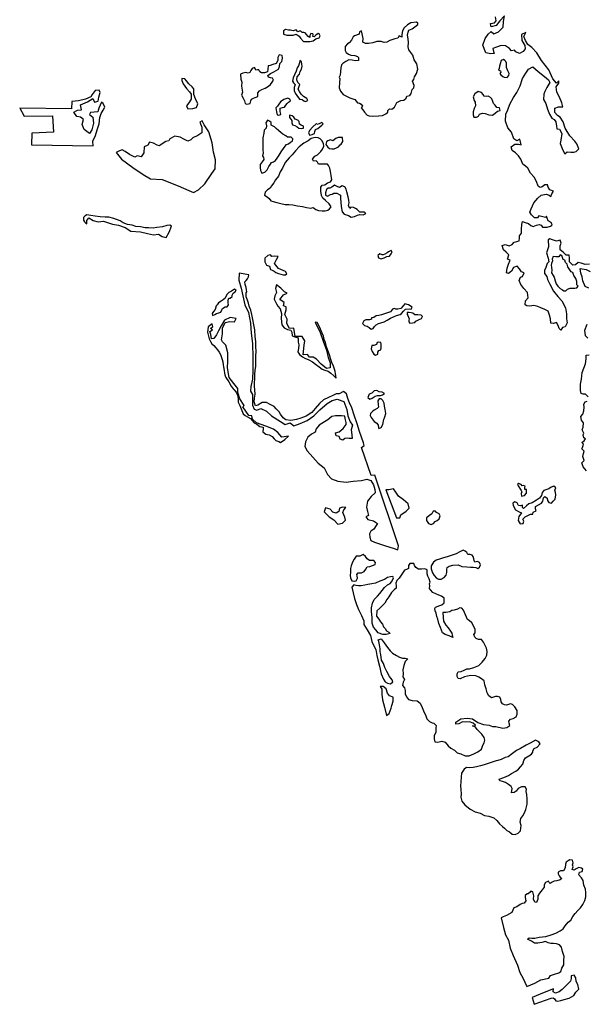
# Model space of a CAD drawing. Extents: x 167040 to 315899, y 721307 to 809380.
# Tile 1 of 20: x 205111 to 224155, y 728680 to 761761. Entities that reach past the tile are written whole.
import ezdxf

# ---------------------------------------------------------------- set-up
doc = ezdxf.new("R2010")
doc.units = 0
doc.layers.add('RPA', color=3, linetype='CONTINUOUS')

msp = doc.modelspace()

# ---------------------------------------------------------------- linework, layer by layer
at = {"layer": 'RPA', "color": 0}
for points in [[(224259, 753546), (224116, 753531), (223982, 753582), (223882, 753599), (223789, 753524), (223705, 753508), (223589, 753626), (223590, 753760), (223574, 753853), (223482, 753853), (223373, 753946), (223273, 754030), (223274, 754164), (223308, 754256), (223276, 754349), (223158, 754324), (223024, 754359), (222932, 754393), (222874, 754360), (222880, 754125), (222820, 753925), (222878, 753748), (222894, 753631), (222843, 753564), (222792, 753431), (222749, 753339), (222749, 753238), (222832, 753129), (222856, 753028), (222931, 752877), (223055, 752641), (223196, 752465), (223337, 752313), (223453, 752078), (223493, 751876), (223492, 751709), (223517, 751575), (223449, 751441), (223356, 751417), (223297, 751325), (223247, 751384), (223214, 751484), (223156, 751585), (223047, 751553), (222964, 751570), (222948, 751712), (222915, 751838), (222874, 751964), (222766, 752024), (222624, 752083), (222523, 752126), (222390, 752160), (222256, 752136), (222155, 752145), (222097, 752179), (222106, 752313), (222199, 752413), (222175, 752597), (222058, 752724), (221959, 752867), (221893, 752993), (221944, 753110), (222011, 753134), (222070, 753260), (221978, 753285), (221912, 753395), (221829, 753479), (221703, 753438), (221635, 753313), (221543, 753238), (221476, 753255), (221494, 753414), (221545, 753548), (221596, 753682), (221504, 753716), (221547, 753866), (221464, 753951), (221372, 754027), (221323, 754178), (221432, 754210), (221557, 754168), (221666, 754209), (221734, 754284), (221818, 754308), (221902, 754333), (221911, 754425), (221911, 754500), (221971, 754584), (221971, 754718), (221989, 754877), (222015, 754977), (222099, 754951), (222207, 754909), (222291, 754841), (222366, 754807), (222483, 754857), (222567, 754881), (222642, 754856), (222684, 754788), (222843, 754787), (222952, 754820), (222980, 754848), (223003, 754870), (222970, 754945), (222870, 755005), (222837, 755089), (222820, 755156), (222778, 755114), (222644, 755149), (222561, 755174), (222519, 755108), (222410, 755108), (222318, 755210), (222252, 755294), (222303, 755411), (222396, 755611), (222523, 755761), (222633, 755869), (222809, 755901), (222901, 755867), (222967, 755825), (223001, 755909), (223052, 756000), (222927, 756043), (222869, 756136), (222853, 756211), (222761, 756212), (222668, 756145), (222609, 756121), (222534, 756163), (222476, 756323), (222402, 756474), (222277, 756609), (222195, 756777), (222111, 756844), (222020, 756904), (221954, 757072), (221871, 757189), (221771, 757291), (221663, 757367), (221630, 757493), (221748, 757575), (221873, 757575), (221966, 757557), (221925, 757742), (221816, 757692), (221716, 757760), (221642, 757978), (221517, 758130), (221443, 758348), (221445, 758591), (221521, 758733), (221589, 758925), (221708, 759142), (221818, 759317), (221929, 759543), (222006, 759785), (222124, 759969), (222217, 760102), (222360, 760176), (222535, 760016), (222752, 759855), (222885, 759737), (222926, 759645), (222833, 759486), (222757, 759353), (222722, 759253), (222721, 759077), (222796, 758950), (222853, 758749), (222919, 758589), (222993, 758447), (223077, 758404), (223127, 758328), (223151, 758186), (223159, 758094), (223259, 758085), (223333, 757933), (223298, 757716), (223272, 757599), (223363, 757380), (223429, 757254), (223514, 757321), (223631, 757311), (223740, 757311), (223815, 757335), (223908, 757427), (223834, 757587), (223767, 757679), (223601, 757856), (223444, 758117), (223378, 758327), (223278, 758487), (223187, 758537), (223095, 758639), (223096, 758789), (223222, 758830), (223365, 758829), (223332, 758972), (223250, 759157), (223167, 759325), (223143, 759501), (223228, 759626), (223228, 759710), (223152, 759627), (223028, 759778), (222896, 760072), (222646, 760392), (222497, 760644), (222323, 760822), (222189, 760931), (222107, 761066), (222057, 761192), (222083, 761267), (222125, 761334), (221974, 761259), (221989, 761067), (222089, 760899), (222105, 760781), (222029, 760690), (221911, 760623), (221786, 760683), (221736, 760733), (221635, 760717), (221569, 760793), (221444, 760878), (221293, 760896), (221133, 760838), (221016, 760797), (221040, 760696), (221056, 760621), (220948, 760613), (220780, 760648), (220673, 760908), (220750, 761125), (220852, 761275), (220961, 761367), (221044, 761291), (221204, 761357), (221356, 761515), (221374, 761699), (221400, 761892), (221248, 761725), (221122, 761567), (220954, 761518), (220938, 761635), (221064, 761659), (221123, 761718), (221098, 761852)], [(224236, 752742), (224111, 752802), (224037, 752987), (224021, 753121), (223972, 753247), (223948, 753398), (224149, 753371), (224282, 753303)], [(224208, 751059), (224133, 751135), (224110, 751328), (224186, 751528)], [(224212, 749091), (224128, 749175), (224045, 749184), (223986, 749201), (223962, 749302), (223963, 749519), (223998, 749678), (224016, 749904), (224076, 750055), (224127, 750197), (224153, 750372), (224154, 750490), (224246, 750506)], [(224161, 746603), (224053, 746738), (224004, 746872), (224080, 746955), (224039, 747081), (224056, 747190), (224082, 747265), (224007, 747341), (224024, 747391), (224041, 747425), (224059, 747500), (224000, 747551), (224084, 747609), (224127, 747676), (224068, 747709), (224044, 747810), (224069, 747869), (224012, 747978), (224046, 748070), (224063, 748212), (223997, 748305), (223973, 748430), (224040, 748505), (224066, 748622), (224084, 748748), (224076, 748849), (224118, 748924), (224186, 748940)]]:
    msp.add_lwpolyline(points, dxfattribs=at)
for points in [[(216644, 758735), (216702, 758651), (216785, 758558), (216860, 758532), (216977, 758515), (217170, 758530), (217304, 758546), (217413, 758596), (217480, 758654), (217489, 758712), (217540, 758771), (217623, 758753), (217707, 758820), (217792, 758978), (217918, 759044), (218019, 759061), (218103, 759119), (218120, 759186), (218229, 759218), (218272, 759285), (218306, 759419), (218356, 759469), (218365, 759552), (218316, 759695), (218358, 759753), (218384, 759845), (218443, 759954), (218495, 760096), (218454, 760280), (218371, 760415), (218322, 760574), (218255, 760658), (218189, 760751), (218173, 760851), (218174, 760994), (218166, 761119), (218150, 761237), (218168, 761345), (218193, 761404), (218303, 761453), (218395, 761520), (218488, 761594), (218488, 761645), (218446, 761678), (218262, 761655), (218144, 761588), (218035, 761489), (217976, 761388), (217958, 761263), (217957, 761171), (217866, 761213), (217823, 761138), (217714, 761114), (217622, 761089), (217546, 761056), (217454, 761007), (217362, 760999), (217262, 761033), (217111, 761026), (216985, 760985), (216834, 760961), (216734, 760961), (216642, 761004), (216651, 761129), (216602, 761381), (216527, 761348), (216518, 761272), (216367, 761223), (216316, 761190), (216265, 761073), (216181, 760982), (216131, 760949), (216055, 760857), (216054, 760731), (216087, 760656), (216162, 760597), (216237, 760571), (216379, 760553), (216463, 760528), (216496, 760486), (216495, 760394), (216386, 760377), (216286, 760403), (216177, 760412), (216068, 760354), (215967, 760288), (215925, 760247), (215899, 760138), (215898, 760021), (215881, 759895), (215847, 759828), (215872, 759778), (215863, 759652), (215853, 759468), (215894, 759359), (215986, 759250), (216077, 759199), (216144, 759165), (216202, 759131), (216303, 759097), (216370, 759080), (216461, 758970), (216528, 758953), (216586, 758928), (216636, 758860), (216585, 758802)], [(214649, 761025), (214758, 761025), (214867, 761032), (214976, 761048), (215068, 761115), (215177, 761147), (215211, 761214), (215178, 761281), (215137, 761298), (215069, 761240), (215010, 761190), (214960, 761199), (214977, 761258), (214961, 761291), (214894, 761292), (214868, 761233), (214868, 761166), (214801, 761192), (214751, 761267), (214710, 761318), (214660, 761335), (214601, 761335), (214559, 761377), (214501, 761370), (214459, 761353), (214401, 761420), (214300, 761388), (214208, 761405), (214141, 761414), (214041, 761431), (213982, 761390), (213981, 761272), (214090, 761238), (214199, 761246), (214307, 761245), (214400, 761270), (214500, 761202), (214549, 761143)], [(212563, 759524), (212595, 759322), (212569, 759230), (212627, 759121), (212668, 759029), (212685, 758945), (212743, 758919), (212852, 758944), (212878, 759036), (212903, 759094), (212971, 759127), (213021, 759144), (213113, 759177), (213114, 759302), (213173, 759369), (213249, 759410), (213358, 759460), (213476, 759526), (213543, 759584), (213602, 759659), (213636, 759734), (213603, 759793), (213544, 759802), (213477, 759827), (213453, 759886), (213545, 759952), (213655, 760010), (213806, 760093), (213848, 760193), (213857, 760285), (213916, 760360), (213942, 760469), (213934, 760561), (213834, 760578), (213792, 760487), (213791, 760395), (213732, 760294), (213623, 760253), (213530, 760220), (213463, 760213), (213446, 760104), (213437, 760012), (213336, 759979), (213236, 759980), (213186, 760013), (213153, 760072), (213102, 760073), (213044, 760065), (213027, 760123), (213002, 760157), (212927, 760124), (212884, 760049), (212842, 759982), (212792, 759966), (212717, 759983), (212608, 759967), (212532, 759934), (212539, 759758), (212572, 759657)], [(214516, 759929), (214542, 760021), (214584, 760096), (214602, 760197), (214594, 760264), (214586, 760347), (214528, 760390), (214519, 760314), (214476, 760206), (214442, 760139), (214400, 760031), (214349, 759905), (214306, 759805), (214280, 759696), (214314, 759638), (214372, 759579), (214338, 759487), (214337, 759378), (214370, 759294), (214420, 759218), (214519, 759092), (214603, 759083), (214661, 759032), (214711, 759007), (214795, 759048), (214762, 759116), (214654, 759175), (214571, 759259), (214513, 759352), (214471, 759427), (214497, 759494), (214522, 759578), (214456, 759653), (214431, 759737), (214432, 759838)], [(221281, 759910), (221348, 759851), (221398, 759825), (221490, 759816), (221549, 759883), (221566, 759950), (221517, 760042), (221476, 760160), (221476, 760235), (221468, 760302), (221452, 760353), (221419, 760386), (221377, 760420), (221293, 760395), (221259, 760278), (221242, 760203), (221224, 760120), (221199, 760061), (221266, 760044), (221282, 759994), (221248, 759952)], [(210555, 759721), (210604, 759603), (210720, 759444), (210820, 759334), (210870, 759258), (210877, 759091), (210793, 758966), (210717, 758866), (210758, 758765), (210925, 758772), (211051, 758805), (211102, 758939), (211019, 759098), (210962, 759249), (210963, 759350), (210963, 759434), (210905, 759501), (210797, 759602), (210722, 759703), (210656, 759779), (210564, 759788)], [(207565, 757680), (207659, 757872), (207718, 758055), (207778, 758264), (207805, 758474), (207848, 758607), (207915, 758716), (207975, 758824), (207917, 758942), (207859, 758992), (207774, 758792), (207739, 758667), (207614, 758651), (207488, 758643), (207454, 758576), (207571, 758484), (207586, 758282), (207534, 758057), (207458, 757940), (207283, 758075), (207209, 758235), (207252, 758410), (207152, 758486), (207026, 758504), (206927, 758655), (207053, 758721), (207187, 758729), (207155, 758905), (207390, 758996), (207566, 759112), (207624, 758986), (207750, 759018), (207776, 759160), (207811, 759311), (207778, 759395), (207643, 759379), (207550, 759246), (207500, 759171), (207323, 759088), (207089, 759039), (206862, 759007), (206852, 758765), (205111, 758785), (205260, 758516), (206214, 758526), (206244, 757982), (205524, 757953), (205504, 757559), (207581, 757520)], [(220754, 758607), (220879, 758565), (221005, 758555), (221097, 758622), (221173, 758688), (221257, 758713), (221241, 758797), (221149, 758814), (221091, 758890), (221032, 758949), (221008, 759007), (220975, 759100), (220933, 759150), (220858, 759193), (220808, 759176), (220724, 759193), (220683, 759252), (220633, 759311), (220524, 759346), (220406, 759271), (220356, 759171), (220388, 759045), (220421, 758995), (220429, 758861), (220386, 758777), (220352, 758660), (220352, 758560), (220376, 758484), (220468, 758483), (220536, 758525), (220569, 758592), (220662, 758625)], [(213888, 758585), (213863, 758678), (213864, 758787), (213940, 758811), (214015, 758827), (214057, 758894), (214100, 758944), (214150, 758986), (214217, 759035), (214193, 759094), (214118, 759120), (213992, 759079), (213874, 758996), (213823, 758921), (213781, 758854), (213722, 758804), (213738, 758670), (213762, 758569), (213821, 758552), (213854, 758569)], [(214438, 758163), (214488, 758121), (214571, 758104), (214647, 758112), (214647, 758179), (214572, 758221), (214514, 758255), (214506, 758339), (214464, 758389), (214372, 758415), (214323, 758490), (214273, 758533), (214181, 758550), (214180, 758475), (214222, 758416), (214263, 758374), (214254, 758290), (214279, 758231), (214363, 758206)], [(208352, 757298), (208535, 757079), (208910, 756791), (209261, 756563), (209511, 756419), (209904, 756391), (210439, 756178), (210798, 756025), (210948, 755957), (211125, 756039), (211336, 756247), (211564, 756589), (211682, 756747), (211693, 757057), (211628, 757309), (211580, 757628), (211473, 757997), (211316, 758232), (211241, 758359), (211165, 758317), (211231, 758149), (211230, 757957), (211095, 757874), (210927, 757791), (210860, 757725), (210767, 757675), (210625, 757743), (210509, 757819), (210325, 757845), (210157, 757763), (210123, 757688), (210022, 757663), (209870, 757572), (209811, 757522), (209728, 757548), (209611, 757616), (209477, 757642), (209418, 757550), (209300, 757484), (209282, 757291), (209189, 757158), (209064, 757192), (208980, 757143), (208804, 757228), (208654, 757329), (208554, 757388), (208462, 757355)], [(213293, 757283), (213276, 757183), (213309, 757132), (213317, 757065), (213258, 756982), (213190, 756890), (213190, 756790), (213206, 756689), (213247, 756605), (213348, 756638), (213432, 756721), (213483, 756830), (213542, 756905), (213576, 756963), (213643, 756988), (213710, 757029), (213761, 757104), (213829, 757213), (213896, 757321), (213998, 757463), (214082, 757563), (214141, 757587), (214208, 757646), (214284, 757679), (214293, 757762), (214235, 757813), (214117, 757814), (214051, 757864), (213959, 757915), (213901, 757957), (213809, 758042), (213726, 758109), (213676, 758160), (213567, 758219), (213560, 758303), (213510, 758353), (213435, 758387), (213384, 758296), (213408, 758195), (213399, 758111), (213323, 758053), (213314, 757953), (213288, 757794), (213279, 757660), (213286, 757501), (213286, 757375)], [(215083, 758268), (214957, 758151), (214864, 758051), (214813, 757976), (214846, 757884), (214938, 757900), (215014, 757942), (215031, 758009), (215057, 758067), (215132, 758108), (215200, 758158), (215267, 758216), (215309, 758266), (215268, 758308), (215175, 758259), (215100, 758243)], [(215459, 756909), (215351, 756910), (215242, 756910), (215150, 756911), (215116, 756970), (215075, 757020), (214983, 757004), (214950, 757080), (215026, 757171), (215118, 757221), (215228, 757337), (215287, 757412), (215338, 757513), (215322, 757605), (215264, 757697), (215214, 757756), (215139, 757790), (215047, 757807), (214912, 757767), (214803, 757692), (214660, 757609), (214509, 757484), (214382, 757351), (214272, 757218), (214171, 757118), (214036, 756960), (213943, 756777), (213867, 756651), (213807, 756509), (213714, 756376), (213655, 756284), (213571, 756176), (213528, 756101), (213436, 756043), (213360, 755968), (213343, 755868), (213426, 755809), (213501, 755750), (213551, 755674), (213626, 755657), (213751, 755614), (213893, 755588), (214035, 755553), (214161, 755553), (214287, 755543), (214445, 755509), (214621, 755483), (214746, 755448), (214897, 755431), (214973, 755455), (215064, 755388), (215156, 755354), (215273, 755344), (215382, 755344), (215466, 755360), (215525, 755401), (215576, 755476), (215509, 755569), (215384, 755687), (215301, 755763), (215251, 755855), (215227, 755998), (215237, 756132), (215279, 756198), (215371, 756215), (215455, 756281), (215556, 756314), (215607, 756380), (215582, 756531), (215558, 756657), (215534, 756774), (215493, 756858)], [(215463, 757478), (215521, 757436), (215605, 757419), (215680, 757418), (215764, 757451), (215823, 757493), (215882, 757551), (215916, 757584), (215975, 757667), (215959, 757801), (215892, 757802), (215817, 757802), (215733, 757769), (215632, 757695), (215557, 757729), (215473, 757696), (215422, 757654), (215397, 757571)], [(215452, 755837), (215553, 755887), (215612, 755903), (215671, 755928), (215771, 755936), (215896, 755868), (215896, 755751), (215903, 755633), (215910, 755483), (215951, 755306), (216018, 755222), (216160, 755179), (216251, 755129), (216360, 755153), (216470, 755194), (216545, 755219), (216654, 755201), (216746, 755251), (216705, 755293), (216546, 755294), (216454, 755387), (216396, 755421), (216329, 755455), (216245, 755464), (216203, 755422), (216162, 755523), (216188, 755606), (216171, 755699), (216147, 755808), (216106, 755975), (216082, 756068), (216040, 756143), (215949, 756177), (215856, 756128), (215781, 756162), (215689, 756196), (215605, 756129), (215538, 756105), (215479, 756097), (215420, 756055), (215386, 755946), (215394, 755863)], [(207439, 755101), (207581, 755017), (207748, 754974), (207932, 754989), (208225, 754895), (208434, 754852), (208651, 754775), (208851, 754657), (209169, 754638), (209412, 754578), (209613, 754534), (209772, 754550), (209897, 754474), (210039, 754448), (210132, 754623), (210217, 754823), (210155, 754862), (210056, 754841), (209909, 754800), (209725, 754774), (209595, 754759), (209441, 754771), (209327, 754770), (209170, 754805), (209014, 754814), (208890, 754852), (208731, 754883), (208588, 754935), (208491, 755008), (208279, 755083), (208107, 755122), (207979, 755130), (207816, 755136), (207643, 755158), (207500, 755186), (207370, 755208), (207314, 755176), (207260, 755112), (207256, 755030), (207294, 754964), (207333, 754927), (207362, 754901), (207372, 755018)], [(217215, 753892), (217147, 753842), (217172, 753758), (217264, 753724), (217356, 753765), (217448, 753806), (217541, 753814), (217600, 753889), (217625, 753964), (217592, 754006), (217508, 753965), (217458, 753923), (217382, 753882), (217332, 753866), (217290, 753866)], [(214046, 753305), (213804, 753399), (213680, 753568), (213739, 753701), (213799, 753810), (213681, 753819), (213581, 753803), (213539, 753862), (213455, 753837), (213354, 753746), (213345, 753629), (213403, 753519), (213511, 753477), (213528, 753401), (213536, 753367), (213601, 753346), (213669, 753312), (213721, 753268), (213811, 753231), (213893, 753208), (213964, 753192), (214047, 753190), (214087, 753226)], [(223509, 753549), (223459, 753608), (223434, 753683), (223376, 753700), (223351, 753776), (223335, 753834), (223276, 753860), (223226, 753793), (223125, 753794), (223041, 753803), (223007, 753719), (223024, 753661), (222990, 753569), (222972, 753510), (222989, 753443), (222997, 753351), (222988, 753259), (223037, 753167), (223079, 753108), (223103, 752990), (223144, 752881), (223202, 752805), (223277, 752730), (223352, 752687), (223402, 752653), (223461, 752653), (223528, 752711), (223612, 752744), (223704, 752744), (223771, 752743), (223838, 752751), (223880, 752809), (223831, 752852), (223831, 752969), (223798, 753069), (223740, 753162), (223699, 753263), (223641, 753288), (223575, 753389), (223533, 753456)], [(217837, 744083), (217045, 746463), (216921, 746448), (216596, 747388), (216688, 747455), (216662, 747548), (216529, 747924), (216449, 748180), (216347, 748479), (216269, 748715), (216200, 748887), (216141, 749034), (216091, 749194), (215994, 749264), (215847, 749190), (215749, 749186), (215635, 749130), (215493, 749071), (215327, 748985), (215192, 748861), (215046, 748695), (214928, 748566), (214739, 748442), (214562, 748375), (214413, 748324), (214219, 748294), (214057, 748316), (213964, 748382), (213877, 748506), (213833, 748583), (213735, 748692), (213659, 748760), (213527, 748837), (213401, 748898), (213257, 748894), (213120, 748815), (213031, 748792), (212986, 748927), (213002, 749042), (213023, 749184), (213019, 749320), (213003, 749446), (213008, 749556), (213016, 749695), (213012, 749841), (213020, 749988), (213047, 750113), (213044, 750280), (213047, 750453), (213055, 750619), (213047, 750773), (213043, 750948), (213028, 751121), (213019, 751345), (212980, 751505), (212947, 751693), (212914, 751861), (212876, 751999), (212825, 752138), (212800, 752242), (212766, 752336), (212726, 752454), (212728, 752583), (212747, 752612), (212737, 752685), (212723, 752766), (212684, 752866), (212677, 752950), (212720, 752998), (212768, 753058), (212802, 753118), (212807, 753185), (212488, 753241), (212478, 753006), (212552, 752746), (212609, 752486), (212682, 752184), (212797, 751924), (212870, 751563), (212893, 751228), (212933, 750884), (212946, 750406), (212943, 749988), (212933, 749686), (212881, 749435), (212863, 749285), (212930, 749167), (212937, 748983), (212936, 748815), (212993, 748672), (213085, 748638), (213219, 748696), (213403, 748611), (213578, 748450), (213878, 748264), (214028, 748163), (214205, 748212), (214330, 748119), (214540, 748193), (214775, 748292), (215002, 748449), (215196, 748657), (215449, 748865), (215617, 748964), (215785, 749014), (216010, 748928), (216109, 748668), (216141, 748450), (216223, 748248), (216298, 748139), (216255, 747980), (216279, 747812), (216287, 747695), (216186, 747687), (216119, 747705), (216035, 747688), (215976, 747639), (215885, 747664), (215843, 747757), (215743, 747783), (215727, 747875), (215853, 747916), (215979, 748024), (216089, 748157), (216089, 748232), (216048, 748358), (216041, 748442), (215923, 748451), (215722, 748453), (215597, 748428), (215470, 748312), (215352, 748246), (215176, 748138), (215074, 748013), (215040, 747905), (214922, 747830), (214796, 747730), (214720, 747580), (214693, 747421), (214768, 747278), (214967, 747059), (215142, 746865), (215342, 746705), (215458, 746486), (215591, 746334), (215808, 746258), (216084, 746222), (216319, 746254), (216604, 746277), (216780, 746326), (216914, 746284), (216997, 746132), (217046, 745973), (217053, 745864), (216927, 745739), (216800, 745581), (216765, 745388), (216798, 745237), (216830, 745103), (216746, 745053), (216813, 744969), (217005, 744926), (217139, 744833), (217088, 744766), (217012, 744641), (216911, 744575), (216866, 744488), (216884, 744371), (216911, 744263), (217034, 744206), (217402, 744086), (217661, 744000), (217819, 743949), (217837, 744083)], [(211753, 752186), (211711, 752144), (211676, 752027), (211626, 751961), (211583, 751886), (211591, 751827), (211675, 751860), (211726, 751893), (211809, 751909), (211868, 751934), (211902, 752009), (211928, 752059), (212020, 752109), (212087, 752117), (212129, 752183), (212113, 752251), (212122, 752343), (212139, 752401), (212189, 752409), (212248, 752459), (212257, 752509), (212291, 752576), (212358, 752617), (212384, 752659), (212325, 752710), (212233, 752643), (212140, 752594), (212073, 752527), (212014, 752410), (211955, 752344), (211887, 752302), (211795, 752253)], [(215040, 751598), (215205, 751254), (215312, 750960), (215427, 750658), (215484, 750414), (215542, 750230), (215549, 750062), (215423, 750046), (215240, 750190), (215090, 750358), (214973, 750418), (214856, 750427), (214781, 750511), (214639, 750504), (214675, 750822), (214692, 750973), (214601, 751116), (214367, 751117), (214327, 751394), (214176, 751386), (214093, 751555), (214103, 751697), (214020, 751857), (214071, 752015), (214063, 752108), (213980, 752142), (213997, 752259), (213856, 752360), (213982, 752519), (214100, 752568), (214009, 752613), (213883, 752746), (213743, 752850), (213707, 752725), (213739, 752592), (213685, 752487), (213662, 752367), (213747, 752209), (213792, 752137), (213860, 752042), (213907, 751893), (213902, 751726), (213921, 751508), (214004, 751407), (214115, 751348), (214224, 751329), (214260, 751258), (214264, 751135), (214354, 751101), (214467, 751076), (214465, 751007), (214468, 750924), (214494, 750835), (214479, 750712), (214461, 750602), (214519, 750514), (214618, 750434), (214694, 750389), (214825, 750334), (214951, 750264), (215050, 750190), (215176, 750095), (215279, 750023), (215368, 749989), (215479, 749952), (215566, 749889), (215667, 749798), (215749, 749714), (215726, 749872), (215715, 749940), (215688, 750022), (215663, 750121), (215605, 750248), (215555, 750378), (215519, 750504), (215463, 750644), (215428, 750772), (215388, 750911), (215347, 751019), (215319, 751123), (215275, 751232), (215220, 751362), (215169, 751487), (215110, 751587)], [(217092, 751807), (217016, 751758), (216932, 751742), (216932, 751700), (216873, 751675), (216748, 751676), (216672, 751643), (216630, 751551), (216696, 751484), (216788, 751466), (216855, 751416), (216922, 751365), (216989, 751381), (217039, 751456), (217090, 751514), (217166, 751556), (217250, 751580), (217359, 751605), (217459, 751663), (217577, 751729), (217669, 751779), (217779, 751820), (217904, 751852), (217947, 751894), (218006, 751969), (218081, 752035), (218207, 752051), (218266, 752034), (218300, 752101), (218175, 752186), (218057, 752211), (217998, 752145), (217923, 752062), (217822, 752037), (217755, 752038), (217713, 752063), (217646, 752030), (217579, 751947), (217478, 751914), (217369, 751873), (217268, 751848), (217184, 751824)], [(218197, 751716), (218188, 751666), (218187, 751608), (218221, 751566), (218313, 751573), (218397, 751590), (218422, 751631), (218489, 751664), (218540, 751689), (218615, 751722), (218649, 751789), (218608, 751839), (218490, 751840), (218390, 751849), (218323, 751900), (218265, 751917), (218206, 751926), (218131, 751926), (218130, 751851), (218155, 751817)], [(213878, 747550), (214025, 747660), (214151, 747768), (213925, 747736), (213792, 747888), (213642, 747998), (213383, 748108), (213074, 748219), (212941, 748338), (212916, 748455), (212807, 748464), (212608, 748750), (212659, 748800), (212510, 749027), (212444, 749237), (212437, 749371), (212304, 749540), (212146, 749742), (212098, 750060), (212108, 750286), (212101, 750571), (212036, 750823), (211928, 750941), (211895, 751008), (211930, 751209), (211931, 751402), (212016, 751585), (212176, 751626), (212326, 751608), (212386, 751717), (212185, 751752), (212000, 751661), (211881, 751477), (211788, 751310), (211720, 751177), (211636, 751052), (211560, 751036), (211536, 751187), (211503, 751287), (211596, 751337), (211529, 751388), (211605, 751454), (211580, 751538), (211446, 751438), (211432, 751339), (211427, 751259), (211460, 751133), (211484, 751043), (211523, 750946), (211569, 750867), (211636, 750810), (211705, 750735), (211761, 750672), (211812, 750592), (211857, 750508), (211885, 750443), (211913, 750342), (211937, 750261), (211955, 750167), (211956, 750096), (211985, 749973), (211997, 749880), (212004, 749834), (212012, 749800), (212044, 749738), (212144, 749591), (212223, 749443), (212284, 749362), (212313, 749341), (212387, 749247), (212433, 749144), (212449, 749036), (212452, 748915), (212505, 748795), (212572, 748627), (212621, 748524), (212688, 748468), (212763, 748416), (212871, 748363), (212921, 748300), (212993, 748216), (213083, 748168), (213178, 748097), (213297, 748073), (213298, 748015), (213282, 747912), (213380, 747840), (213496, 747813), (213593, 747756), (213665, 747682), (213722, 747628), (213816, 747586)], [(217128, 750920), (217102, 750853), (217010, 750820), (216943, 750820), (216926, 750703), (216959, 750611), (217008, 750519), (217067, 750485), (217151, 750526), (217151, 750593), (217176, 750651), (217244, 750668), (217261, 750743), (217262, 750860), (217245, 750911), (217187, 750928)], [(217293, 749244), (217192, 749262), (217109, 749304), (217025, 749296), (216941, 749213), (216857, 749180), (216814, 749063), (216881, 749012), (216957, 749045), (217057, 749112), (217141, 749136), (217233, 749136), (217309, 749152), (217376, 749202)], [(216919, 748393), (217027, 748258), (217119, 748207), (217160, 748140), (217168, 748056), (217184, 748031), (217260, 748055), (217311, 748164), (217337, 748281), (217345, 748331), (217388, 748423), (217414, 748532), (217398, 748666), (217373, 748775), (217357, 748875), (217316, 748968), (217258, 749018), (217191, 749019), (217149, 748960), (217156, 748835), (217172, 748743), (217122, 748701), (217029, 748643), (216970, 748602), (216903, 748527), (216886, 748468)], [(217890, 745026), (217919, 745121), (218105, 745254), (218206, 745345), (218173, 745496), (218015, 745631), (217848, 745750), (217757, 745884), (217674, 745994), (217515, 745970), (217414, 745970), (217773, 745023)], [(221697, 745436), (221779, 745293), (221896, 745225), (221971, 745191), (221887, 745074), (221861, 744940), (221927, 744823), (222036, 744830), (222053, 744914), (222020, 744981), (222105, 745056), (222189, 745106), (222281, 745147), (222356, 745147), (222365, 745214), (222475, 745263), (222450, 745330), (222450, 745406), (222551, 745464), (222644, 745522), (222695, 745588), (222712, 745697), (222763, 745739), (222838, 745688), (222845, 745604), (222895, 745537), (222987, 745519), (223038, 745586), (223105, 745652), (223131, 745795), (223115, 745879), (223099, 745954), (223133, 746038), (223066, 746088), (222974, 746055), (222898, 745997), (222789, 745965), (222730, 745948), (222671, 745873), (222645, 745773), (222586, 745689), (222485, 745615), (222334, 745524), (222225, 745491), (222141, 745433), (222039, 745333), (222006, 745367), (222007, 745450), (221940, 745426), (221881, 745435), (221831, 745527), (221756, 745561), (221689, 745520)], [(221869, 746099), (221968, 745948), (221993, 745898), (221967, 745839), (221975, 745747), (222076, 745771), (222143, 745855), (222144, 745972), (222094, 745972), (222094, 746048), (222103, 746089), (222045, 746115), (221994, 746098), (221961, 746141), (221936, 746157), (221886, 746183), (221844, 746141)], [(215340, 745222), (215507, 745062), (215674, 744952), (215798, 744817), (215958, 744849), (216059, 744941), (216034, 745042), (215968, 745201), (216002, 745293), (216070, 745376), (215961, 745385), (215860, 745344), (215835, 745236), (215750, 745177), (215633, 745212), (215542, 745321), (215392, 745364)], [(218780, 745023), (218788, 744939), (218855, 744830), (218938, 744796), (219022, 744837), (219073, 744904), (219140, 744937), (219207, 744995), (219241, 745087), (219208, 745154), (219125, 745205), (219083, 745247), (219008, 745247), (218966, 745164), (218881, 745098)], [(216232, 743198), (216222, 743089), (216230, 743005), (216271, 742904), (216355, 742895), (216422, 742903), (216465, 742995), (216457, 743071), (216440, 743121), (216483, 743179), (216541, 743179), (216600, 743178), (216692, 743220), (216743, 743295), (216794, 743378), (216877, 743386), (216970, 743419), (217054, 743460), (217071, 743519), (217013, 743594), (216870, 743595), (216795, 743646), (216737, 743722), (216654, 743798), (216545, 743740), (216419, 743732), (216352, 743641), (216292, 743540), (216250, 743415), (216224, 743323)], [(219850, 743442), (219967, 743391), (220143, 743373), (220260, 743372), (220352, 743363), (220444, 743354), (220511, 743320), (220561, 743362), (220595, 743445), (220562, 743521), (220496, 743563), (220412, 743530), (220387, 743589), (220371, 743648), (220354, 743723), (220313, 743774), (220254, 743791), (220171, 743791), (220138, 743858), (220088, 743909), (220021, 743943), (219903, 743877), (219777, 743819), (219651, 743770), (219475, 743712), (219358, 743679), (219223, 743638), (219114, 743597), (219014, 743539), (218946, 743414), (218945, 743314), (218986, 743179), (219044, 743087), (219119, 742994), (219186, 742960), (219278, 742960), (219378, 743018), (219446, 743093), (219463, 743185), (219472, 743285), (219481, 743360), (219548, 743402), (219666, 743435)], [(218909, 742862), (218876, 742971), (218826, 743063), (218810, 743139), (218810, 743214), (218802, 743273), (218727, 743315), (218610, 743299), (218510, 743300), (218426, 743351), (218385, 743418), (218360, 743493), (218310, 743494), (218218, 743494), (218184, 743419), (218183, 743327), (218116, 743286), (218049, 743261), (217973, 743169), (217930, 743094), (217863, 743003), (217787, 742919), (217753, 742828), (217761, 742735), (217760, 742660), (217701, 742610), (217609, 742519), (217515, 742369), (217448, 742277), (217388, 742160), (217287, 742060), (217212, 741994), (217119, 741902), (217101, 741718), (217184, 741617), (217234, 741525), (217300, 741457), (217341, 741357), (217391, 741306), (217441, 741230), (217516, 741188), (217566, 741137), (217432, 741105), (217315, 741106), (217164, 741157), (217081, 741258), (217006, 741350), (216957, 741485), (216958, 741677), (216935, 741878), (216935, 742004), (216970, 742155), (217021, 742280), (217139, 742396), (217215, 742479), (217299, 742588), (217375, 742679), (217468, 742771), (217560, 742820), (217611, 742879), (217653, 742954), (217679, 743004), (217654, 743054), (217570, 743046), (217478, 743022), (217369, 742956), (217218, 742898), (217075, 742832), (216949, 742808), (216807, 742784), (216706, 742759), (216589, 742743), (216496, 742744), (216421, 742753), (216346, 742770), (216278, 742695), (216319, 742502), (216368, 742309), (216434, 742116), (216500, 741940), (216599, 741747), (216673, 741562), (216672, 741436), (216788, 741260), (216896, 741075), (216945, 740874), (217011, 740722), (217077, 740596), (217109, 740404), (217150, 740253), (217199, 740043), (217264, 739783), (217338, 739607), (217396, 739514), (217471, 739472), (217563, 739446), (217647, 739504), (217631, 739580), (217540, 739689), (217449, 739857), (217383, 739992), (217333, 740126), (217275, 740244), (217251, 740428), (217227, 740528), (217228, 740621), (217203, 740763), (217179, 740872), (217163, 740931), (217255, 740964), (217363, 740829), (217471, 740669), (217562, 740560), (217637, 740476), (217770, 740399), (217871, 740340), (217979, 740314), (218063, 740305), (218155, 740288), (218071, 740196), (218019, 740063), (217993, 739921), (218001, 739787), (217992, 739678), (218041, 739594), (217999, 739502), (217981, 739393), (218048, 739317), (218072, 739225), (218072, 739116), (218113, 739016), (218179, 738923), (218305, 738889), (218472, 738879), (218572, 738795), (218638, 738652), (218688, 738535), (218762, 738367), (218795, 738266), (218886, 738182), (218978, 738139), (219028, 738122), (219103, 738046), (219094, 737963), (219093, 737829), (219042, 737703), (219041, 737603), (219066, 737494), (219166, 737493), (219300, 737517), (219409, 737483), (219509, 737365), (219600, 737289), (219725, 737222), (219817, 737129), (219942, 737095), (220084, 737027), (220218, 737034), (220369, 737100), (220504, 737166), (220630, 737257), (220673, 737391), (220723, 737466), (220749, 737550), (220725, 737650), (220642, 737760), (220542, 737853), (220484, 737912), (220425, 737987), (220334, 738038), (220409, 738038), (220434, 738063), (220351, 738130), (220234, 738173), (220092, 738157), (219991, 738166), (219874, 738108), (219773, 738092), (219765, 738159), (219942, 738275), (220151, 738299), (220327, 738273), (220510, 738146), (220702, 738086), (220886, 738060), (221003, 738017), (221112, 738016), (221346, 737956), (221480, 737980), (221581, 738047), (221565, 738130), (221549, 738198), (221608, 738264), (221692, 738280), (221801, 738338), (221835, 738430), (221827, 738556), (221753, 738673), (221678, 738749), (221603, 738775), (221477, 738734), (221410, 738743), (221335, 738777), (221293, 738844), (221286, 738919), (221244, 739003), (221169, 739021), (221102, 739021), (220968, 738980), (220876, 739039), (220827, 739148), (220794, 739274), (220745, 739417), (220720, 739551), (220629, 739619), (220537, 739669), (220437, 739720), (220278, 739730), (220160, 739705), (220060, 739681), (219917, 739615), (219850, 739632), (219817, 739691), (219818, 739783), (219843, 739850), (219952, 739866), (220045, 739907), (220137, 739948), (220229, 739956), (220372, 739997), (220540, 740063), (220658, 740179), (220759, 740296), (220810, 740413), (220819, 740530), (220795, 740647), (220704, 740849), (220637, 740941), (220529, 740942), (220453, 740976), (220404, 741018), (220379, 741102), (220421, 741161), (220422, 741269), (220364, 741395), (220306, 741496), (220223, 741572), (220165, 741614), (220090, 741766), (220024, 741917), (219975, 741992), (219908, 742001), (219824, 741952), (219715, 741919), (219631, 741911), (219563, 741861), (219438, 741845), (219337, 741846), (219345, 741678), (219360, 741553), (219435, 741418), (219510, 741326), (219593, 741216), (219634, 741149), (219650, 741082), (219667, 741006), (219541, 741057), (219416, 741109), (219316, 741159), (219250, 741336), (219193, 741478), (219160, 741621), (219135, 741713), (219103, 741822), (219078, 741898), (219062, 741982), (219087, 742023), (219230, 742081), (219297, 742097), (219381, 742172), (219373, 742239), (219374, 742323), (219291, 742390), (219199, 742425), (219099, 742475), (218998, 742518), (218915, 742602), (218890, 742653), (218891, 742736), (218883, 742803)], [(217661, 739002), (217535, 739044), (217477, 739137), (217428, 739280), (217328, 739356), (217228, 739356), (217277, 739264), (217285, 739096), (217300, 738912), (217374, 738669), (217439, 738384), (217524, 738455), (217592, 738634), (217615, 738723), (217660, 738868)], [(221130, 736861), (220995, 736811), (220853, 736770), (220727, 736721), (220601, 736697), (220459, 736656), (220350, 736631), (220241, 736624), (220132, 736641), (220048, 736583), (219963, 736441), (219954, 736316), (219936, 736157), (219927, 736023), (219934, 735897), (219950, 735746), (219933, 735638), (219974, 735504), (220073, 735377), (220248, 735234), (220415, 735149), (220591, 735098), (220732, 735021), (220883, 735004), (221050, 734944), (221142, 734851), (221233, 734742), (221333, 734657), (221400, 734598), (221483, 734522), (221574, 734471), (221666, 734396), (221767, 734387), (221859, 734428), (221943, 734511), (221961, 734687), (221928, 734796), (221954, 734921), (222022, 735013), (222073, 735113), (222124, 735230), (222167, 735405), (222168, 735573), (222152, 735724), (222128, 735833), (222145, 735908), (222095, 735984), (221978, 735984), (221869, 735926), (221793, 735843), (221734, 735793), (221642, 735786), (221659, 735928), (221626, 736003), (221535, 736063), (221435, 736130), (221334, 736164), (221251, 736190), (221226, 736240), (221386, 736306), (221537, 736372), (221646, 736439), (221781, 736513), (221873, 736579), (221941, 736663), (222016, 736746), (222059, 736871), (222110, 736963), (222219, 737029), (222312, 737087), (222354, 737154), (222354, 737196), (222397, 737279), (222498, 737321), (222607, 737437), (222557, 737496), (222449, 737555), (222264, 737456), (222130, 737382), (221945, 737274), (221810, 737208), (221676, 737108), (221533, 737000), (221432, 736968), (221297, 736910), (221180, 736869)], [(222890, 729556), (222949, 729648), (223084, 729697), (223235, 729738), (223302, 729788), (223328, 729897), (223395, 730005), (223397, 730164), (223406, 730290), (223357, 730458), (223316, 730600), (223249, 730676), (223157, 730710), (223057, 730719), (222965, 730728), (222873, 730745), (222781, 730788), (222664, 730755), (222521, 730731), (222412, 730732), (222312, 730799), (222179, 730867), (222229, 730909), (222321, 730908), (222430, 730907), (222573, 730932), (222799, 730964), (222975, 731013), (223126, 731070), (223277, 731153), (223378, 731219), (223446, 731319), (223547, 731444), (223631, 731502), (223699, 731636), (223775, 731736), (223868, 731836), (223961, 731927), (224037, 732036), (224105, 732169), (224139, 732294), (224140, 732437), (224124, 732554), (224075, 732688), (224050, 732839), (223992, 732932), (223901, 733033), (223927, 733116), (224019, 733141), (224036, 733216), (223995, 733250), (223903, 733276), (223810, 733234), (223743, 733185), (223676, 733210), (223710, 733294), (223694, 733369), (223711, 733436), (223695, 733520), (223603, 733537), (223544, 733496), (223477, 733454), (223460, 733387), (223442, 733270), (223383, 733162), (223282, 733162), (223207, 733121), (223206, 733062), (223248, 732995), (223273, 732953), (223331, 732903), (223272, 732861), (223163, 732828), (223071, 732821), (223003, 732779), (222945, 732738), (222911, 732771), (222886, 732813), (222786, 732772), (222743, 732697), (222743, 732613), (222675, 732522), (222582, 732414), (222523, 732322), (222522, 732213), (222480, 732104), (222421, 732113), (222380, 732214), (222389, 732323), (222357, 732457), (222290, 732482), (222264, 732449), (222197, 732391), (222172, 732391), (222096, 732333), (222096, 732266), (222120, 732157), (222070, 732082), (222002, 732066), (221935, 732033), (221817, 731950), (221717, 731917), (221649, 731767), (221472, 731659), (221363, 731618), (221288, 731585), (221369, 731258), (221443, 731014), (221542, 730830), (221599, 730570), (221698, 730318), (221838, 729999), (221920, 729747), (222028, 729545), (222085, 729419), (222152, 729277), (222429, 729392), (222630, 729508)], [(222969, 728886), (223045, 728902), (223087, 728860), (223136, 728801), (223203, 728784), (223304, 728808), (223413, 728841), (223581, 728882), (223732, 728982), (223808, 729090), (223901, 729190), (223868, 729341), (223810, 729450), (223803, 729567), (223745, 729660), (223644, 729635), (223644, 729551), (223618, 729460), (223559, 729393), (223483, 729310), (223424, 729251), (223348, 729177), (223247, 729102), (223121, 729053), (223046, 729103), (223047, 729204), (222736, 729072), (222333, 728907), (222399, 728680)]]:
    msp.add_lwpolyline(points, close=True, dxfattribs=at)

doc.saveas('drawing.dxf')
